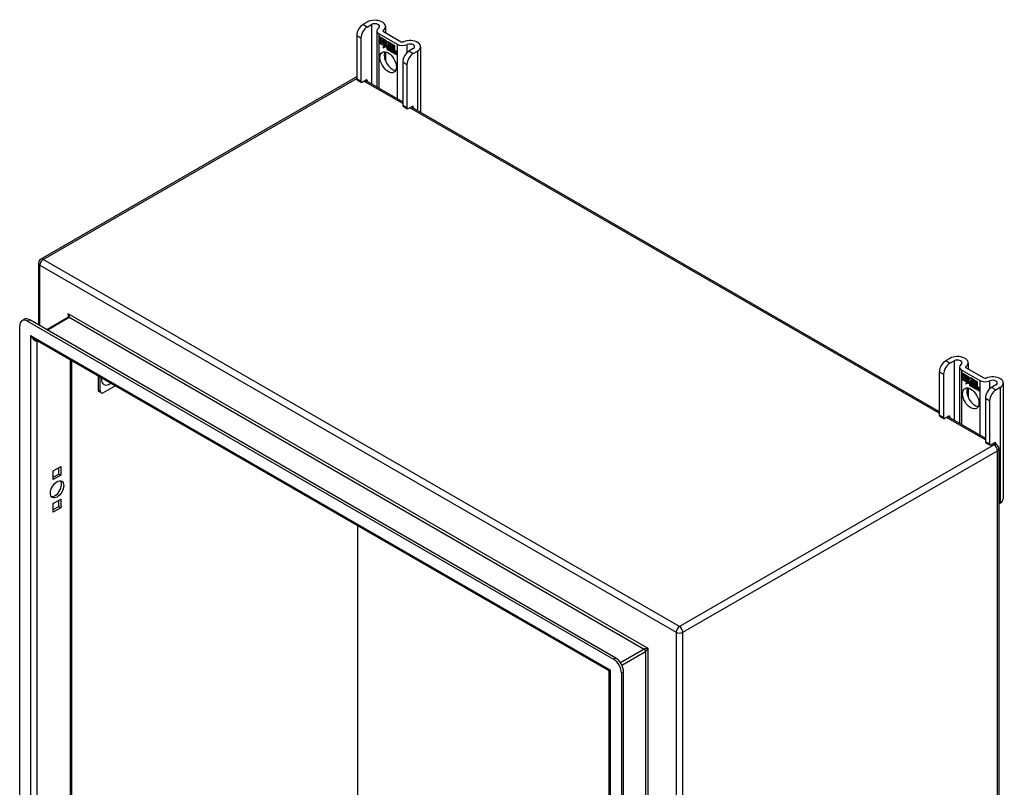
# Model space of a CAD drawing. Header units: inches. Extents: x 7 to 112, y 7 to 76.
# Tile 59 of 59: x 95 to 112, y 45 to 59. Entities that reach past the tile are written whole.
import ezdxf

# ---------------------------------------------------------------- set-up
doc = ezdxf.new("R2010")
doc.units = ezdxf.units.IN
doc.header["$MEASUREMENT"] = 0
doc.layers.add('Visible Edges(ANSI)', color=7, linetype='Continuous', lineweight=25)
doc.layers.add('Visible Tangent Edges(ANSI)', color=7, linetype='Continuous', lineweight=25)

msp = doc.modelspace()

# ---------------------------------------------------------------- linework, layer by layer
at = {"layer": 'Visible Edges(ANSI)'}
for p, q in [((101.08, 58.594), (101.005, 58.55)), ((101.079, 58.507), (101.154, 58.551)), ((101.251, 58.441), (101.251, 57.45)), ((101.365, 58.429), (101.678, 58.248)), ((101.4, 58.517), (101.4, 58.409)), ((100.894, 58.359), (100.894, 57.593)), ((100.969, 58.316), (100.969, 57.55)), ((101.291, 58.386), (101.604, 58.205)), ((101.295, 58.332), (101.296, 58.333)), ((101.295, 58.333), (101.413, 58.265)), ((101.295, 58.3), (101.295, 58.333)), ((101.295, 58.332), (101.295, 58.301)), ((101.413, 58.264), (101.295, 58.332)), ((101.295, 58.301), (101.381, 58.251)), ((101.295, 58.3), (101.295, 58.301)), ((101.382, 58.25), (101.295, 58.3)), ((101.295, 58.263), (101.295, 58.296)), ((101.295, 58.296), (101.382, 58.246)), ((101.295, 58.295), (101.295, 58.264)), ((101.295, 58.295), (101.296, 58.295)), ((101.381, 58.245), (101.295, 58.295)), ((101.295, 58.264), (101.381, 58.214)), ((101.295, 58.263), (101.295, 58.264)), ((101.382, 58.213), (101.295, 58.263)), ((101.295, 58.259), (101.382, 58.208)), ((101.295, 58.226), (101.295, 58.259)), ((101.295, 58.258), (101.296, 58.258)), ((101.381, 58.208), (101.295, 58.258)), ((101.295, 58.258), (101.295, 58.226)), ((101.295, 58.226), (101.381, 58.177)), ((101.295, 58.226), (101.295, 58.226)), ((101.38, 58.176), (101.295, 58.226)), ((101.381, 58.251), (101.381, 58.279)), ((101.381, 58.279), (101.385, 58.277)), ((101.381, 58.251), (101.382, 58.251)), ((101.381, 58.245), (101.382, 58.246)), ((101.381, 58.214), (101.381, 58.245)), ((101.382, 58.278), (101.382, 58.25)), ((101.382, 58.278), (101.383, 58.278)), ((101.384, 58.277), (101.382, 58.278)), ((101.382, 58.246), (101.382, 58.213)), ((101.384, 58.277), (101.385, 58.277)), ((101.415, 58.209), (101.384, 58.277)), ((101.385, 58.277), (101.415, 58.208)), ((101.413, 58.264), (101.413, 58.265)), ((101.413, 58.265), (101.429, 58.229)), ((101.429, 58.228), (101.413, 58.264)), ((101.429, 58.229), (101.441, 58.249)), ((101.441, 58.248), (101.429, 58.228)), ((101.429, 58.229), (101.43, 58.23)), ((101.43, 58.23), (101.43, 58.23)), ((101.44, 58.198), (101.471, 58.227)), ((101.441, 58.249), (101.5, 58.215)), ((101.441, 58.248), (101.442, 58.248)), ((101.499, 58.214), (101.441, 58.248)), ((101.442, 58.248), (101.441, 58.248)), ((101.471, 58.227), (101.441, 58.197)), ((101.442, 58.199), (101.471, 58.227)), ((101.471, 58.227), (101.474, 58.226)), ((101.471, 58.227), (101.472, 58.227)), ((101.473, 58.225), (101.471, 58.227)), ((101.473, 58.225), (101.474, 58.226)), ((101.473, 58.147), (101.473, 58.225)), ((101.474, 58.226), (101.474, 58.148)), ((101.359, 58.14), (101.38, 58.176)), ((101.397, 58.165), (101.359, 58.14)), ((101.361, 58.143), (101.36, 58.141)), ((101.381, 58.177), (101.361, 58.143)), ((101.361, 58.143), (101.398, 58.166)), ((101.361, 58.143), (101.362, 58.144)), ((101.362, 58.144), (101.398, 58.166)), ((101.38, 58.176), (101.381, 58.177)), ((101.381, 58.214), (101.382, 58.214)), ((101.381, 58.208), (101.382, 58.208)), ((101.381, 58.18), (101.381, 58.208)), ((101.381, 58.18), (101.382, 58.18)), ((101.383, 58.179), (101.381, 58.18)), ((101.382, 58.208), (101.382, 58.18)), ((101.382, 58.18), (101.383, 58.18)), ((101.383, 58.18), (101.396, 58.201)), ((101.395, 58.199), (101.383, 58.179)), ((101.383, 58.18), (101.384, 58.181)), ((101.384, 58.18), (101.383, 58.18)), ((101.395, 58.199), (101.396, 58.2)), ((101.396, 58.2), (101.395, 58.2)), ((101.397, 58.189), (101.395, 58.199)), ((101.396, 58.201), (101.397, 58.19)), ((101.397, 58.19), (101.415, 58.209)), ((101.415, 58.208), (101.397, 58.189)), ((101.397, 58.19), (101.399, 58.191)), ((101.397, 58.165), (101.398, 58.166)), ((101.399, 58.15), (101.397, 58.165)), ((101.398, 58.19), (101.398, 58.19)), ((101.398, 58.166), (101.399, 58.151)), ((101.415, 58.208), (101.399, 58.191)), ((101.399, 58.151), (101.427, 58.18)), ((101.427, 58.179), (101.399, 58.15)), ((101.399, 58.151), (101.401, 58.152)), ((101.4, 58.152), (101.4, 58.151)), ((101.4, 58.071), (101.4, 57.913)), ((101.401, 58.152), (101.427, 58.179)), ((101.415, 58.209), (101.415, 58.209)), ((101.427, 58.18), (101.433, 58.164)), ((101.427, 58.179), (101.427, 58.179)), ((101.433, 58.163), (101.427, 58.179)), ((101.433, 58.163), (101.434, 58.164)), ((101.434, 58.165), (101.434, 58.164)), ((101.435, 58.159), (101.436, 58.16)), ((101.436, 58.135), (101.468, 58.117)), ((101.436, 58.135), (101.437, 58.135)), ((101.468, 58.116), (101.436, 58.135)), ((101.437, 58.143), (101.459, 58.131)), ((101.437, 58.143), (101.437, 58.143)), ((101.459, 58.13), (101.437, 58.143)), ((101.44, 58.198), (101.442, 58.199)), ((101.458, 58.158), (101.44, 58.198)), ((101.441, 58.197), (101.459, 58.156)), ((101.442, 58.198), (101.442, 58.199)), ((101.442, 58.151), (101.443, 58.151)), ((101.457, 58.154), (101.458, 58.154)), ((101.458, 58.158), (101.459, 58.158)), ((101.459, 58.131), (101.46, 58.131)), ((101.46, 58.131), (101.46, 58.131)), ((101.462, 58.106), (101.463, 58.107)), ((101.462, 58.099), (101.462, 58.106)), ((101.462, 58.099), (101.463, 58.099)), ((101.463, 58.107), (101.463, 58.098)), ((101.467, 58.092), (101.489, 58.108)), ((101.467, 58.092), (101.469, 58.093)), ((101.482, 58.084), (101.467, 58.092)), ((101.468, 58.117), (101.469, 58.117)), ((101.469, 58.117), (101.469, 58.117)), ((101.49, 58.108), (101.469, 58.092)), ((101.49, 58.108), (101.469, 58.093)), ((101.469, 58.093), (101.469, 58.093)), ((101.469, 58.092), (101.481, 58.085)), ((101.473, 58.147), (101.474, 58.148)), ((101.493, 58.136), (101.473, 58.147)), ((101.474, 58.148), (101.494, 58.136)), ((101.489, 58.108), (101.477, 58.143)), ((101.477, 58.143), (101.491, 58.134)), ((101.478, 58.141), (101.478, 58.142)), ((101.478, 58.141), (101.49, 58.108)), ((101.491, 58.134), (101.478, 58.141)), ((101.481, 58.085), (101.493, 58.098)), ((101.481, 58.085), (101.483, 58.086)), ((101.494, 58.097), (101.482, 58.084)), ((101.482, 58.085), (101.483, 58.085)), ((101.483, 58.086), (101.494, 58.098)), ((101.489, 58.108), (101.49, 58.108)), ((101.491, 58.134), (101.491, 58.134)), ((101.498, 58.111), (101.491, 58.134)), ((101.491, 58.134), (101.498, 58.112)), ((101.493, 58.136), (101.494, 58.136)), ((101.5, 58.114), (101.493, 58.136)), ((101.493, 58.098), (101.496, 58.096)), ((101.494, 58.136), (101.499, 58.117)), ((101.494, 58.097), (101.494, 58.097)), ((101.496, 58.096), (101.494, 58.097)), ((101.496, 58.096), (101.503, 58.073)), ((101.496, 58.096), (101.496, 58.096)), ((101.502, 58.072), (101.496, 58.096)), ((101.498, 58.112), (101.5, 58.11)), ((101.498, 58.111), (101.498, 58.111)), ((101.5, 58.11), (101.498, 58.111)), ((101.499, 58.214), (101.5, 58.215)), ((101.499, 58.117), (101.499, 58.214)), ((101.499, 58.117), (101.5, 58.118)), ((101.5, 58.215), (101.5, 58.114)), ((101.512, 58.122), (101.5, 58.11)), ((101.5, 58.11), (101.512, 58.122)), ((101.5, 58.11), (101.501, 58.111)), ((101.512, 58.122), (101.501, 58.111)), ((101.501, 58.111), (101.501, 58.111)), ((101.502, 58.072), (101.503, 58.072)), ((101.517, 58.064), (101.502, 58.072)), ((101.503, 58.073), (101.516, 58.065)), ((101.504, 58.212), (101.504, 58.121)), ((101.504, 58.212), (101.505, 58.212)), ((101.529, 58.197), (101.504, 58.212)), ((101.504, 58.119), (101.504, 58.212)), ((101.504, 58.212), (101.53, 58.197)), ((101.504, 58.121), (101.51, 58.127)), ((101.51, 58.126), (101.504, 58.119)), ((101.504, 58.121), (101.506, 58.122)), ((101.504, 58.1), (101.525, 58.114)), ((101.504, 58.1), (101.506, 58.101)), ((101.516, 58.065), (101.504, 58.1)), ((101.505, 58.122), (101.505, 58.121)), ((101.526, 58.114), (101.505, 58.099)), ((101.505, 58.099), (101.517, 58.064)), ((101.506, 58.122), (101.51, 58.127)), ((101.506, 58.101), (101.526, 58.114)), ((101.506, 58.1), (101.506, 58.101)), ((101.51, 58.127), (101.529, 58.116)), ((101.51, 58.126), (101.511, 58.126)), ((101.53, 58.115), (101.51, 58.126)), ((101.512, 58.122), (101.513, 58.122)), ((101.525, 58.114), (101.512, 58.122)), ((101.512, 58.122), (101.526, 58.114)), ((101.516, 58.065), (101.516, 58.065)), ((101.523, 58.06), (101.531, 58.111)), ((101.532, 58.11), (101.523, 58.061)), ((101.523, 58.061), (101.534, 58.054)), ((101.523, 58.06), (101.523, 58.061)), ((101.534, 58.054), (101.523, 58.06)), ((101.525, 58.114), (101.526, 58.114)), ((101.529, 58.197), (101.53, 58.197)), ((101.529, 58.116), (101.529, 58.197)), ((101.529, 58.116), (101.53, 58.116)), ((101.53, 58.197), (101.53, 58.115)), ((101.531, 58.111), (101.541, 58.105)), ((101.532, 58.11), (101.532, 58.111)), ((101.541, 58.105), (101.532, 58.11)), ((101.534, 58.194), (101.535, 58.195)), ((101.534, 58.113), (101.534, 58.195)), ((101.534, 58.195), (101.56, 58.18)), ((101.534, 58.194), (101.534, 58.113)), ((101.559, 58.18), (101.534, 58.194)), ((101.534, 58.113), (101.545, 58.107)), ((101.534, 58.113), (101.534, 58.113)), ((101.545, 58.106), (101.534, 58.113)), ((101.534, 58.054), (101.537, 58.075)), ((101.538, 58.075), (101.534, 58.054)), ((101.534, 58.054), (101.535, 58.055)), ((101.54, 58.096), (101.541, 58.105)), ((101.54, 58.096), (101.541, 58.096)), ((101.543, 58.094), (101.54, 58.096)), ((101.541, 58.105), (101.541, 58.105)), ((101.541, 58.105), (101.541, 58.096)), ((101.541, 58.096), (101.543, 58.094)), ((101.543, 58.094), (101.545, 58.095)), ((101.544, 58.1), (101.545, 58.106)), ((101.544, 58.101), (101.546, 58.101)), ((101.544, 58.095), (101.544, 58.095)), ((101.545, 58.107), (101.545, 58.102)), ((101.545, 58.106), (101.545, 58.107)), ((101.546, 58.102), (101.545, 58.101)), ((101.545, 58.09), (101.547, 58.091)), ((101.546, 58.096), (101.548, 58.097)), ((101.559, 58.075), (101.553, 58.043)), ((101.553, 58.043), (101.558, 58.075)), ((101.559, 58.18), (101.56, 58.18)), ((101.559, 58.1), (101.559, 58.18)), ((101.559, 58.1), (101.56, 58.1)), ((101.56, 58.18), (101.56, 58.099)), ((101.564, 58.037), (101.567, 58.058)), ((101.568, 58.057), (101.564, 58.036)), ((101.567, 58.058), (101.568, 58.058)), ((101.571, 58.076), (101.572, 58.077)), ((101.573, 58.072), (101.574, 58.073)), ((101.575, 58.079), (101.577, 58.08)), ((101.575, 58.073), (101.576, 58.073)), ((101.582, 58.026), (101.588, 58.058)), ((101.588, 58.058), (101.583, 58.026)), ((101.594, 58.02), (101.6, 58.051)), ((101.6, 58.051), (101.594, 58.019)), ((101.89, 58.126), (101.814, 58.083)), ((101.889, 58.04), (101.964, 58.083)), ((102.019, 58.16), (102.019, 57.007)), ((101.553, 58.043), (101.564, 58.037)), ((101.553, 58.043), (101.553, 58.043)), ((101.564, 58.036), (101.553, 58.043)), ((101.564, 58.037), (101.565, 58.038)), ((101.582, 58.026), (101.583, 58.026)), ((101.594, 58.019), (101.582, 58.026)), ((101.583, 58.026), (101.594, 58.02)), ((101.594, 58.02), (101.594, 58.02)), ((101.704, 57.892), (101.704, 57.126)), ((101.778, 57.849), (101.778, 57.083)), ((100.875, 57.619), (95.337, 54.421)), ((100.901, 57.579), (100.975, 57.536)), ((100.991, 57.538), (101.058, 57.577)), ((101.045, 57.569), (101.704, 57.189)), ((101.08, 57.564), (101.08, 57.549)), ((101.71, 57.111), (101.785, 57.069)), ((101.8, 57.07), (101.868, 57.109)), ((101.855, 57.102), (111.147, 51.737)), ((101.89, 57.096), (101.89, 57.082)), ((95.295, 54.349), (95.295, 53.262)), ((95.82, 53.397), (95.44, 53.178)), ((94.964, 38.077), (94.964, 53.249)), ((95.005, 53.339), (95.042, 53.361)), ((95.103, 53.33), (105.415, 47.376)), ((105.452, 47.398), (95.141, 53.351)), ((105.323, 47.18), (95.23, 53.007)), ((111.333, 52.674), (111.258, 52.63)), ((95.876, 52.635), (95.876, 38.46)), ((111.332, 52.588), (111.407, 52.631)), ((111.504, 52.522), (111.504, 51.53)), ((111.619, 52.509), (111.931, 52.328)), ((111.653, 52.597), (111.653, 52.489)), ((96.343, 52.365), (96.343, 52.125)), ((96.382, 52.103), (96.382, 52.342)), ((111.147, 52.439), (111.147, 51.673)), ((111.222, 52.397), (111.222, 51.631)), ((111.544, 52.466), (111.857, 52.286)), ((111.548, 52.414), (111.666, 52.345)), ((111.548, 52.381), (111.548, 52.414)), ((111.548, 52.413), (111.548, 52.381)), ((111.548, 52.413), (111.549, 52.413)), ((111.666, 52.345), (111.548, 52.413)), ((111.548, 52.381), (111.635, 52.331)), ((111.548, 52.381), (111.548, 52.381)), ((111.635, 52.33), (111.548, 52.381)), ((111.548, 52.376), (111.548, 52.344)), ((111.548, 52.376), (111.549, 52.376)), ((111.635, 52.326), (111.548, 52.376)), ((111.548, 52.344), (111.548, 52.376)), ((111.548, 52.376), (111.635, 52.326)), ((111.548, 52.344), (111.635, 52.294)), ((111.548, 52.344), (111.548, 52.344)), ((111.635, 52.293), (111.548, 52.344)), ((111.548, 52.338), (111.549, 52.339)), ((111.548, 52.339), (111.635, 52.289)), ((111.548, 52.306), (111.548, 52.339)), ((111.635, 52.288), (111.548, 52.338)), ((111.548, 52.338), (111.548, 52.307)), ((111.635, 52.331), (111.635, 52.359)), ((111.635, 52.359), (111.638, 52.358)), ((111.635, 52.359), (111.635, 52.33)), ((111.635, 52.359), (111.636, 52.359)), ((111.637, 52.357), (111.635, 52.359)), ((111.635, 52.331), (111.635, 52.332)), ((111.637, 52.357), (111.638, 52.357)), ((111.668, 52.289), (111.637, 52.357)), ((111.638, 52.358), (111.668, 52.289)), ((111.666, 52.345), (111.666, 52.345)), ((111.682, 52.308), (111.666, 52.345)), ((111.666, 52.345), (111.682, 52.31)), ((111.682, 52.31), (111.694, 52.329)), ((111.694, 52.328), (111.682, 52.308)), ((111.694, 52.328), (111.695, 52.329)), ((111.694, 52.329), (111.753, 52.295)), ((111.695, 52.329), (111.694, 52.328)), ((111.753, 52.295), (111.694, 52.328)), ((96.437, 52.071), (96.645, 52.19)), ((111.548, 52.307), (111.634, 52.257)), ((111.548, 52.306), (111.548, 52.307)), ((111.634, 52.257), (111.548, 52.306)), ((111.612, 52.221), (111.634, 52.257)), ((111.65, 52.246), (111.612, 52.221)), ((111.614, 52.223), (111.613, 52.222)), ((111.634, 52.257), (111.614, 52.223)), ((111.614, 52.223), (111.651, 52.247)), ((111.614, 52.223), (111.615, 52.224)), ((111.615, 52.224), (111.651, 52.247)), ((111.634, 52.257), (111.634, 52.257)), ((111.635, 52.326), (111.635, 52.326)), ((111.635, 52.294), (111.635, 52.326)), ((111.635, 52.326), (111.635, 52.293)), ((111.635, 52.294), (111.635, 52.295)), ((111.635, 52.288), (111.635, 52.289)), ((111.635, 52.289), (111.635, 52.261)), ((111.635, 52.26), (111.635, 52.288)), ((111.635, 52.26), (111.635, 52.261)), ((111.635, 52.261), (111.636, 52.26)), ((111.636, 52.259), (111.635, 52.26)), ((111.636, 52.26), (111.649, 52.282)), ((111.648, 52.28), (111.636, 52.259)), ((111.637, 52.261), (111.636, 52.261)), ((111.636, 52.26), (111.637, 52.261)), ((111.648, 52.28), (111.649, 52.28)), ((111.65, 52.269), (111.648, 52.28)), ((111.649, 52.282), (111.65, 52.27)), ((111.649, 52.28), (111.649, 52.28)), ((111.668, 52.289), (111.65, 52.269)), ((111.65, 52.27), (111.668, 52.289)), ((111.65, 52.27), (111.652, 52.271)), ((111.65, 52.246), (111.651, 52.246)), ((111.652, 52.23), (111.65, 52.246)), ((111.651, 52.27), (111.651, 52.271)), ((111.651, 52.247), (111.652, 52.232)), ((111.668, 52.289), (111.652, 52.271)), ((111.652, 52.232), (111.68, 52.26)), ((111.68, 52.259), (111.652, 52.23)), ((111.652, 52.232), (111.654, 52.232)), ((111.653, 52.232), (111.653, 52.232)), ((111.654, 52.232), (111.68, 52.26)), ((111.668, 52.289), (111.668, 52.289)), ((111.68, 52.26), (111.686, 52.245)), ((111.68, 52.259), (111.68, 52.259)), ((111.686, 52.244), (111.68, 52.259)), ((111.682, 52.31), (111.683, 52.31)), ((111.683, 52.31), (111.683, 52.31)), ((111.686, 52.244), (111.687, 52.245)), ((111.687, 52.245), (111.687, 52.245)), ((111.688, 52.239), (111.689, 52.24)), ((111.689, 52.216), (111.721, 52.197)), ((111.689, 52.215), (111.69, 52.215)), ((111.722, 52.196), (111.689, 52.215)), ((111.69, 52.223), (111.712, 52.211)), ((111.69, 52.223), (111.69, 52.223)), ((111.712, 52.21), (111.69, 52.223)), ((111.694, 52.278), (111.724, 52.308)), ((111.724, 52.307), (111.694, 52.278)), ((111.694, 52.278), (111.695, 52.279)), ((111.711, 52.238), (111.694, 52.278)), ((111.694, 52.278), (111.712, 52.237)), ((111.695, 52.279), (111.724, 52.308)), ((111.695, 52.279), (111.695, 52.279)), ((111.695, 52.231), (111.696, 52.232)), ((111.71, 52.235), (111.711, 52.235)), ((111.711, 52.238), (111.712, 52.239)), ((111.712, 52.211), (111.713, 52.212)), ((111.713, 52.212), (111.713, 52.212)), ((111.715, 52.187), (111.716, 52.187)), ((111.715, 52.179), (111.715, 52.187)), ((111.715, 52.179), (111.716, 52.179)), ((111.716, 52.187), (111.716, 52.178)), ((111.72, 52.173), (111.742, 52.189)), ((111.72, 52.173), (111.722, 52.174)), ((111.735, 52.164), (111.72, 52.173)), ((111.721, 52.197), (111.722, 52.198)), ((111.722, 52.198), (111.722, 52.198)), ((111.743, 52.189), (111.722, 52.174)), ((111.743, 52.188), (111.722, 52.173)), ((111.722, 52.174), (111.722, 52.173)), ((111.722, 52.173), (111.734, 52.165)), ((111.724, 52.308), (111.727, 52.306)), ((111.724, 52.307), (111.725, 52.307)), ((111.727, 52.306), (111.724, 52.307)), ((111.727, 52.306), (111.727, 52.228)), ((111.727, 52.306), (111.727, 52.306)), ((111.727, 52.228), (111.727, 52.306)), ((111.727, 52.228), (111.747, 52.217)), ((111.727, 52.228), (111.727, 52.228)), ((111.746, 52.216), (111.727, 52.228)), ((111.742, 52.189), (111.73, 52.223)), ((111.73, 52.223), (111.744, 52.215)), ((111.731, 52.222), (111.743, 52.188)), ((111.731, 52.222), (111.731, 52.222)), ((111.744, 52.214), (111.731, 52.222)), ((111.734, 52.165), (111.746, 52.178)), ((111.734, 52.165), (111.736, 52.166)), ((111.747, 52.177), (111.735, 52.164)), ((111.735, 52.166), (111.736, 52.166)), ((111.736, 52.166), (111.747, 52.178)), ((111.742, 52.189), (111.743, 52.189)), ((111.744, 52.215), (111.751, 52.192)), ((111.744, 52.214), (111.744, 52.214)), ((111.751, 52.192), (111.744, 52.214)), ((111.746, 52.216), (111.747, 52.217)), ((111.753, 52.194), (111.746, 52.216)), ((111.746, 52.178), (111.749, 52.177)), ((111.747, 52.217), (111.753, 52.198)), ((111.747, 52.177), (111.747, 52.178)), ((111.749, 52.176), (111.747, 52.177)), ((111.749, 52.177), (111.756, 52.153)), ((111.749, 52.176), (111.749, 52.176)), ((111.755, 52.153), (111.749, 52.176)), ((111.751, 52.192), (111.751, 52.192)), ((111.753, 52.19), (111.751, 52.192)), ((111.751, 52.192), (111.753, 52.191)), ((111.753, 52.295), (111.753, 52.295)), ((111.753, 52.198), (111.753, 52.295)), ((111.753, 52.295), (111.753, 52.194)), ((111.753, 52.191), (111.765, 52.203)), ((111.765, 52.202), (111.753, 52.19)), ((111.753, 52.198), (111.753, 52.198)), ((111.753, 52.191), (111.754, 52.192)), ((111.765, 52.203), (111.754, 52.192)), ((111.754, 52.191), (111.754, 52.191)), ((111.756, 52.153), (111.769, 52.145)), ((111.757, 52.2), (111.757, 52.293)), ((111.757, 52.293), (111.783, 52.278)), ((111.757, 52.292), (111.757, 52.201)), ((111.757, 52.292), (111.758, 52.292)), ((111.782, 52.277), (111.757, 52.292)), ((111.757, 52.201), (111.763, 52.207)), ((111.763, 52.207), (111.757, 52.2)), ((111.757, 52.201), (111.759, 52.202)), ((111.757, 52.18), (111.778, 52.195)), ((111.757, 52.18), (111.759, 52.181)), ((111.769, 52.145), (111.757, 52.18)), ((111.758, 52.202), (111.758, 52.201)), ((111.779, 52.194), (111.758, 52.18)), ((111.758, 52.18), (111.77, 52.144)), ((111.759, 52.202), (111.764, 52.207)), ((111.759, 52.181), (111.779, 52.195)), ((111.759, 52.18), (111.759, 52.181)), ((111.763, 52.207), (111.782, 52.196)), ((111.763, 52.207), (111.764, 52.207)), ((111.783, 52.195), (111.763, 52.207)), ((111.765, 52.203), (111.779, 52.194)), ((111.765, 52.202), (111.766, 52.202)), ((111.778, 52.195), (111.765, 52.202)), ((111.776, 52.141), (111.784, 52.192)), ((111.785, 52.191), (111.776, 52.141)), ((111.778, 52.195), (111.779, 52.195)), ((111.782, 52.277), (111.783, 52.278)), ((111.782, 52.196), (111.782, 52.277)), ((111.782, 52.196), (111.783, 52.196)), ((111.783, 52.278), (111.783, 52.195)), ((111.784, 52.192), (111.794, 52.186)), ((111.785, 52.191), (111.785, 52.191)), ((111.794, 52.185), (111.785, 52.191)), ((111.787, 52.193), (111.787, 52.276)), ((111.787, 52.276), (111.813, 52.26)), ((111.787, 52.275), (111.787, 52.193)), ((111.787, 52.275), (111.788, 52.275)), ((111.812, 52.26), (111.787, 52.275)), ((111.787, 52.193), (111.798, 52.187)), ((111.787, 52.193), (111.787, 52.193)), ((111.798, 52.187), (111.787, 52.193)), ((111.787, 52.135), (111.791, 52.155)), ((111.791, 52.155), (111.788, 52.134)), ((111.793, 52.176), (111.794, 52.185)), ((111.793, 52.176), (111.794, 52.176)), ((111.797, 52.174), (111.793, 52.176)), ((111.794, 52.185), (111.794, 52.186)), ((111.794, 52.186), (111.794, 52.176)), ((111.794, 52.176), (111.796, 52.175)), ((111.796, 52.175), (111.798, 52.176)), ((111.797, 52.181), (111.798, 52.187)), ((111.797, 52.175), (111.797, 52.175)), ((111.798, 52.187), (111.798, 52.182)), ((111.798, 52.187), (111.798, 52.187)), ((111.798, 52.181), (111.799, 52.182)), ((111.798, 52.17), (111.8, 52.171)), ((111.799, 52.182), (111.799, 52.182)), ((111.799, 52.177), (111.801, 52.178)), ((111.806, 52.123), (111.811, 52.156)), ((111.812, 52.155), (111.806, 52.124)), ((111.812, 52.26), (111.813, 52.26)), ((111.812, 52.18), (111.812, 52.26)), ((111.812, 52.18), (111.813, 52.181)), ((111.813, 52.26), (111.813, 52.179)), ((111.824, 52.156), (111.825, 52.157)), ((111.826, 52.152), (111.827, 52.153)), ((111.828, 52.16), (111.83, 52.161)), ((111.828, 52.153), (111.829, 52.154)), ((112.143, 52.206), (112.067, 52.163)), ((112.142, 52.12), (112.217, 52.164)), ((112.272, 52.24), (112.272, 50.199)), ((96.398, 52.067), (96.359, 52.089)), ((111.653, 52.151), (111.653, 51.993)), ((111.755, 52.153), (111.756, 52.153)), ((111.77, 52.144), (111.755, 52.153)), ((111.769, 52.145), (111.769, 52.146)), ((111.776, 52.141), (111.787, 52.135)), ((111.776, 52.141), (111.777, 52.141)), ((111.788, 52.134), (111.776, 52.141)), ((111.787, 52.135), (111.788, 52.135)), ((111.806, 52.124), (111.817, 52.118)), ((111.806, 52.123), (111.806, 52.124)), ((111.817, 52.117), (111.806, 52.123)), ((111.817, 52.118), (111.82, 52.138)), ((111.821, 52.138), (111.817, 52.117)), ((111.817, 52.118), (111.818, 52.118)), ((111.82, 52.138), (111.821, 52.138)), ((111.841, 52.138), (111.836, 52.107)), ((111.836, 52.106), (111.841, 52.138)), ((111.836, 52.107), (111.847, 52.1)), ((111.836, 52.106), (111.836, 52.107)), ((111.847, 52.1), (111.836, 52.106)), ((111.847, 52.1), (111.853, 52.132)), ((111.853, 52.131), (111.847, 52.1)), ((111.847, 52.1), (111.847, 52.101)), ((111.957, 51.972), (111.957, 51.206)), ((112.031, 51.929), (112.031, 51.163)), ((111.154, 51.659), (111.228, 51.616)), ((111.244, 51.618), (111.311, 51.657)), ((111.298, 51.65), (111.957, 51.269)), ((111.333, 51.644), (111.333, 51.629)), ((111.963, 51.192), (112.038, 51.149)), ((112.053, 51.151), (112.121, 51.19)), ((112.108, 51.182), (112.154, 51.155)), ((112.143, 51.177), (112.143, 51.162)), ((112.196, 51.083), (112.196, 34.89)), ((95.555, 50.692), (95.687, 50.768)), ((95.687, 50.768), (95.687, 50.615)), ((95.555, 50.539), (95.555, 50.692)), ((95.555, 50.582), (95.65, 50.637)), ((95.687, 50.615), (95.555, 50.539)), ((95.65, 50.637), (95.65, 50.746)), ((95.65, 50.637), (95.687, 50.615)), ((95.555, 50.12), (95.687, 50.196)), ((95.555, 49.967), (95.555, 50.12)), ((95.65, 50.065), (95.65, 50.175)), ((95.687, 50.196), (95.687, 50.044)), ((112.196, 50.11), (112.217, 50.122)), ((95.555, 50.011), (95.65, 50.065)), ((95.687, 50.044), (95.555, 49.967)), ((95.65, 50.065), (95.687, 50.044)), ((100.917, 41.799), (100.917, 49.724)), ((105.338, 32.234), (105.338, 47.154)), ((105.554, 47.135), (105.554, 31.963)), ((105.591, 31.984), (105.591, 47.157))]:
    msp.add_line(p, q, dxfattribs=at)
at = {"layer": 'Visible Edges(ANSI)', "flags": 128}
msp.add_lwpolyline([(95.823, 53.411), (95.822, 53.405), (95.821, 53.401), (95.82, 53.398), (95.82, 53.397)], dxfattribs=at)
at = {"layer": 'Visible Edges(ANSI)'}
for centre, radius, start, end in [((100.917, 57.546), 0.084, 105.8776, 120), ((95.379, 54.349), 0.084, 120, 180), ((112.112, 51.083), 0.084, 0, 60), ((105.307, 47.154), 0.031, 0, 60)]:
    msp.add_arc(centre, radius, start, end, dxfattribs=at)
for centre, major_axis, start_param, end_param in [((101.213, 58.517), (0.188, 0), 5.640144, 8.63938), ((101.213, 58.517), (0.0825, 0), 5.640144, 8.63938), ((101.005, 58.423), (-0.078, -0.135), 3.926991, 5.497787), ((101.079, 58.38), (0.078, 0.135), 0.785398, 2.356194), ((101.387, 58.441), (-0.136, 0), 5.640144, 7.068583), ((101.387, 58.441), (-0.031, 0), 5.640144, 7.068583), ((101.7, 58.261), (0.031, 0), 3.926991, 5.35543), ((101.831, 58.16), (0.188, 0), 5.497787, 8.497023), ((101.522, 57.93), (-0.102, 0.176), 0.374433, 2.76716), ((101.441, 58.128), (-0.0123, 0.0214), 0.72544, 2.208898), ((101.459, 58.116), (-0.0249, 0.0431), 6.268672, 7.008625), ((101.459, 58.116), (-0.0245, 0.0424), 6.268672, 7.008625), ((101.441, 58.128), (0.012, -0.0207), 3.867033, 5.35049), ((101.46, 58.117), (-0.0249, 0.0431), 0.028947, 0.295885), ((101.453, 58.127), (-0.021, 0.0364), 5.317289, 6.229324), ((101.453, 58.127), (-0.0206, 0.0357), 5.272274, 6.251395), ((101.454, 58.128), (-0.0206, 0.0357), 6.047724, 6.251395), ((101.444, 58.127), (-0.0064, 0.011), 0.453624, 1.914249), ((101.453, 58.127), (-0.0187, 0.0323), 5.330385, 6.268672), ((101.453, 58.127), (-0.0183, 0.0317), 5.329545, 6.268672), ((101.444, 58.127), (0.006, -0.0104), 3.639467, 5.055842), ((101.454, 58.128), (-0.0183, 0.0317), 6.051884, 6.268672), ((101.46, 58.117), (-0.0245, 0.0424), 6.268672, 6.283185), ((101.452, 58.132), (-0.0109, 0.0188), 5.836026, 6.985262), ((101.452, 58.132), (-0.0105, 0.0182), 5.836026, 6.946368), ((101.447, 58.166), (0.0376, -0.0651), 5.35049, 5.792995), ((101.447, 58.166), (-0.0379, 0.0657), 2.208898, 2.658734), ((101.454, 58.133), (-0.0109, 0.0188), 0.065067, 0.331662), ((101.452, 58.142), (-0.0196, 0.0339), 1.914249, 2.72139), ((101.452, 58.142), (0.0192, -0.0332), 5.055842, 5.891549), ((101.454, 58.133), (-0.0105, 0.0182), 6.079217, 6.283185), ((101.45, 58.139), (0.0072, -0.0125), 1.678399, 2.694434), ((101.45, 58.139), (-0.0068, 0.0119), 4.819991, 5.836026), ((101.456, 58.14), (0.0095, -0.0165), 1.201563, 2.270327), ((101.456, 58.14), (-0.0091, 0.0158), 4.343155, 5.413588), ((101.451, 58.14), (0.006, -0.0103), 0.287189, 1.678399), ((101.451, 58.14), (0.0063, -0.011), 0.251695, 1.678399), ((101.446, 58.141), (0.0173, -0.0299), 0.38335, 1.201563), ((101.446, 58.141), (0.0176, -0.0305), 0.369234, 1.201563), ((101.578, 58.043), (-0.0294, 0.051), 0.219898, 0.610865), ((101.578, 58.043), (-0.0291, 0.0503), 0.219898, 0.610865), ((101.561, 58.071), (-0.015, 0.026), 5.48867, 6.499805), ((101.561, 58.071), (-0.0146, 0.0253), 5.48867, 6.513784), ((101.553, 58.076), (-0.0083, 0.0143), 5.603031, 6.503084), ((101.58, 58.044), (-0.0294, 0.051), 0.219898, 0.291612), ((101.559, 58.075), (-0.015, 0.026), 5.47676, 6.310847), ((101.553, 58.076), (-0.0079, 0.0136), 5.603031, 6.503084), ((101.559, 58.075), (-0.0154, 0.0266), 5.501665, 6.243634), ((101.562, 58.072), (-0.015, 0.026), 0.047158, 0.216619), ((101.555, 58.077), (-0.0083, 0.0143), 0.085815, 0.219898), ((101.561, 58.075), (-0.015, 0.026), 6.059998, 6.283185), ((101.555, 58.077), (-0.0079, 0.0136), 6.100483, 6.283185), ((101.562, 58.072), (-0.0146, 0.0253), 6.06115, 6.283185), ((101.553, 58.083), (0.00412, -0.00714), 1.196548, 2.461438), ((101.553, 58.083), (-0.00375, 0.0065), 4.33814, 5.603031), ((101.547, 58.083), (-0.0077, 0.0133), 3.752458, 4.33814), ((101.547, 58.083), (0.0081, -0.014), 0.610865, 1.196548), ((101.561, 58.085), (-0.006, 0.0103), 4.223571, 5.48867), ((101.561, 58.085), (0.0063, -0.011), 1.081978, 2.347078), ((101.609, 58.026), (-0.0294, 0.051), 0.236534, 0.625184), ((101.609, 58.026), (-0.0291, 0.0503), 0.236639, 0.625276), ((101.545, 58.089), (-0.0176, 0.0305), 3.88819, 4.223571), ((101.59, 58.054), (-0.015, 0.0259), 5.492181, 6.733718), ((101.545, 58.089), (0.018, -0.0312), 0.848525, 1.081978), ((101.59, 58.054), (-0.0153, 0.0266), 5.492181, 6.613939), ((101.592, 58.054), (-0.0153, 0.0266), 0.046088, 0.313087), ((101.547, 58.089), (-0.0176, 0.0305), 3.959823, 3.971212), ((101.583, 58.059), (-0.0082, 0.0143), 5.604299, 6.503622), ((101.583, 58.059), (-0.0079, 0.0136), 5.604299, 6.503242), ((101.61, 58.027), (-0.0294, 0.051), 0.236534, 0.291612), ((101.584, 58.06), (-0.0082, 0.0143), 0.085815, 0.220437), ((101.584, 58.06), (-0.0079, 0.0136), 6.100483, 6.283185), ((101.592, 58.054), (-0.015, 0.0259), 6.060079, 6.283185), ((101.582, 58.066), (0.00412, -0.00714), 1.196401, 2.462706), ((101.582, 58.066), (-0.00375, 0.0065), 4.337994, 5.604299), ((101.577, 58.066), (-0.0077, 0.0133), 3.752322, 4.337994), ((101.577, 58.066), (0.0081, -0.014), 0.610732, 1.196401), ((101.59, 58.068), (0.0066, -0.0114), 1.107844, 2.350588), ((101.59, 58.068), (-0.0062, 0.0107), 4.249437, 5.492181), ((101.575, 58.071), (-0.0176, 0.0305), 3.735005, 4.249437), ((101.575, 58.071), (0.018, -0.0312), 0.593412, 1.107844), ((101.7, 58.261), (-0.136, 0), 0.785398, 2.213838), ((101.814, 57.955), (-0.078, -0.135), 3.926991, 5.497787), ((101.831, 58.16), (0.0825, 0), 5.497787, 8.497023), ((101.889, 57.912), (0.078, 0.135), 0.785398, 2.356194), ((100.916, 57.606), (-0.0155, -0.0268), 5.497787, 6.283185), ((100.991, 57.563), (-0.0155, -0.0268), 5.497787, 7.068583), ((101.058, 57.551), (0.0155, 0.0268), 5.497787, 7.068583), ((101.726, 57.138), (-0.0155, -0.0268), 5.497787, 6.283185), ((101.8, 57.095), (-0.0155, -0.0268), 5.497787, 7.068583), ((101.868, 57.084), (0.0155, 0.0268), 5.497787, 7.068583), ((95.141, 53.191), (-0.098, 0.17), 5.497787, 6.283185), ((95.103, 53.169), (-0.098, 0.17), 5.497787, 7.068583), ((111.466, 52.597), (0.188, 0), 5.640144, 8.63938), ((111.258, 52.503), (-0.078, -0.135), 3.926991, 5.497787), ((111.332, 52.46), (0.078, 0.135), 0.785398, 2.356194), ((111.466, 52.597), (0.0825, 0), 5.640144, 8.63938), ((111.64, 52.522), (-0.136, 0), 5.640144, 7.068583), ((111.64, 52.522), (-0.031, 0), 5.640144, 7.068583), ((111.953, 52.341), (0.031, 0), 3.926991, 5.35543), ((112.084, 52.24), (0.188, 0), 5.497787, 8.497023), ((111.694, 52.208), (-0.0123, 0.0214), 0.72544, 2.208898), ((111.712, 52.197), (-0.0249, 0.0431), 6.268672, 7.008625), ((111.712, 52.197), (-0.0245, 0.0424), 6.268672, 7.008625), ((111.694, 52.208), (0.012, -0.0207), 3.867033, 5.35049), ((111.713, 52.198), (-0.0249, 0.0431), 0.028947, 0.295885), ((111.706, 52.208), (-0.021, 0.0364), 5.317289, 6.229324), ((111.706, 52.208), (-0.0206, 0.0357), 5.272274, 6.251395), ((111.707, 52.208), (-0.0206, 0.0357), 6.047724, 6.251395), ((111.697, 52.207), (-0.0064, 0.011), 0.453624, 1.914249), ((111.706, 52.208), (-0.0183, 0.0317), 5.329545, 6.268672), ((111.706, 52.208), (-0.0187, 0.0323), 5.330385, 6.268672), ((111.697, 52.207), (0.006, -0.0104), 3.639467, 5.055842), ((111.707, 52.208), (-0.0183, 0.0317), 6.051884, 6.268672), ((111.713, 52.198), (-0.0245, 0.0424), 6.268672, 6.283185), ((111.705, 52.213), (-0.0105, 0.0182), 5.836026, 6.946368), ((111.705, 52.213), (-0.0109, 0.0188), 5.836026, 6.985262), ((111.7, 52.247), (0.0376, -0.0651), 5.35049, 5.792995), ((111.7, 52.247), (-0.0379, 0.0657), 2.208898, 2.658734), ((111.707, 52.214), (-0.0109, 0.0188), 0.065067, 0.331662), ((111.705, 52.222), (-0.0196, 0.0339), 1.914249, 2.72139), ((111.705, 52.222), (0.0192, -0.0332), 5.055842, 5.891549), ((111.707, 52.214), (-0.0105, 0.0182), 6.079217, 6.283185), ((111.704, 52.219), (-0.0068, 0.0119), 4.819991, 5.836026), ((111.704, 52.219), (0.0072, -0.0125), 1.678399, 2.694434), ((111.709, 52.22), (-0.0091, 0.0158), 4.343155, 5.413588), ((111.709, 52.22), (0.0095, -0.0165), 1.201563, 2.270327), ((111.704, 52.22), (0.006, -0.0103), 0.287189, 1.678399), ((111.704, 52.22), (0.0063, -0.011), 0.251695, 1.678399), ((111.699, 52.221), (0.0173, -0.0299), 0.38335, 1.201563), ((111.699, 52.221), (0.0176, -0.0305), 0.369234, 1.201563), ((111.832, 52.123), (-0.0294, 0.051), 0.219898, 0.610865), ((111.832, 52.123), (-0.0291, 0.0503), 0.219898, 0.610865), ((111.814, 52.151), (-0.015, 0.026), 5.48867, 6.499805), ((111.806, 52.156), (-0.0083, 0.0143), 5.603031, 6.503084), ((111.833, 52.124), (-0.0294, 0.051), 0.219898, 0.291612), ((111.813, 52.155), (-0.015, 0.026), 5.47676, 6.310847), ((111.814, 52.151), (-0.0146, 0.0253), 5.48867, 6.513784), ((111.806, 52.156), (-0.0079, 0.0136), 5.603031, 6.503084), ((111.813, 52.155), (-0.0154, 0.0266), 5.501665, 6.243634), ((111.816, 52.152), (-0.015, 0.026), 0.047158, 0.216619), ((111.808, 52.157), (-0.0083, 0.0143), 0.085815, 0.219898), ((111.814, 52.156), (-0.015, 0.026), 6.059998, 6.283185), ((111.808, 52.157), (-0.0079, 0.0136), 6.100483, 6.283185), ((111.816, 52.152), (-0.0146, 0.0253), 6.06115, 6.283185), ((111.806, 52.164), (0.00412, -0.00714), 1.196548, 2.461438), ((111.806, 52.164), (-0.00375, 0.0065), 4.33814, 5.603031), ((111.8, 52.164), (-0.0077, 0.0133), 3.752458, 4.33814), ((111.8, 52.164), (0.0081, -0.014), 0.610865, 1.196548), ((111.814, 52.165), (0.0063, -0.011), 1.081978, 2.347078), ((111.814, 52.165), (-0.006, 0.0103), 4.223571, 5.48867), ((111.798, 52.169), (-0.0176, 0.0305), 3.88819, 4.223571), ((111.843, 52.134), (-0.015, 0.0259), 5.492181, 6.733718), ((111.798, 52.169), (0.018, -0.0312), 0.848525, 1.081978), ((111.843, 52.134), (-0.0153, 0.0266), 5.492181, 6.613939), ((111.845, 52.135), (-0.0153, 0.0266), 0.046088, 0.313087), ((111.8, 52.17), (-0.0176, 0.0305), 3.959823, 3.971212), ((111.836, 52.139), (-0.0082, 0.0143), 5.604299, 6.503622), ((111.863, 52.107), (-0.0294, 0.051), 0.236534, 0.291612), ((111.837, 52.14), (-0.0082, 0.0143), 0.085815, 0.220437), ((111.836, 52.139), (-0.0079, 0.0136), 5.604299, 6.503242), ((111.837, 52.14), (-0.0079, 0.0136), 6.100483, 6.283185), ((111.845, 52.135), (-0.015, 0.0259), 6.060079, 6.283185), ((111.835, 52.146), (0.00412, -0.00714), 1.196401, 2.462706), ((111.843, 52.148), (0.0066, -0.0114), 1.107844, 2.350588), ((111.843, 52.148), (-0.0062, 0.0107), 4.249437, 5.492181), ((111.953, 52.341), (-0.136, 0), 0.785398, 2.213838), ((112.067, 52.036), (-0.078, -0.135), 3.926991, 5.497787), ((112.084, 52.24), (0.0825, 0), 5.497787, 8.497023), ((96.398, 52.157), (-0.0394, -0.0682), 5.497787, 6.283185), ((96.437, 52.135), (-0.0394, -0.0682), 5.497787, 7.068583), ((111.775, 52.011), (-0.102, 0.176), 0.374433, 2.76716), ((111.862, 52.107), (-0.0294, 0.051), 0.236534, 0.625184), ((111.862, 52.107), (-0.0291, 0.0503), 0.236639, 0.625276), ((111.835, 52.146), (-0.00375, 0.0065), 4.337994, 5.604299), ((111.83, 52.147), (-0.0077, 0.0133), 3.752322, 4.337994), ((111.83, 52.147), (0.0081, -0.014), 0.610732, 1.196401), ((111.828, 52.151), (-0.0176, 0.0305), 3.735005, 4.249437), ((111.828, 52.151), (0.018, -0.0312), 0.593412, 1.107844), ((112.142, 51.993), (0.078, 0.135), 0.785398, 2.356194), ((111.169, 51.686), (-0.0155, -0.0268), 5.497787, 6.283185), ((111.311, 51.632), (0.0155, 0.0268), 5.497787, 7.068583), ((111.244, 51.643), (-0.0155, -0.0268), 5.497787, 7.068583), ((111.979, 51.219), (-0.0155, -0.0268), 5.497787, 6.283185), ((112.053, 51.176), (-0.0155, -0.0268), 5.497787, 7.068583), ((112.121, 51.164), (0.0155, 0.0268), 5.497787, 7.068583), ((95.584, 50.389), (-0.082, -0.143), 0.229131, 2.912462), ((112.084, 50.199), (0.187, 0), 5.497787, 6.283185), ((105.415, 47.216), (0.098, -0.17), 0.785398, 2.356194), ((105.452, 47.237), (-0.098, 0.17), 3.926991, 5.497787)]:
    msp.add_ellipse(centre, major_axis=major_axis, ratio=0.57735, start_param=start_param, end_param=end_param, dxfattribs=at)
for centre, major_axis in [((101.448, 57.887), (-0.102, 0.176)), ((111.701, 51.968), (-0.102, 0.176)), ((95.621, 50.368), (-0.083, -0.143))]:
    msp.add_ellipse(centre, major_axis=major_axis, ratio=0.57735, dxfattribs=at)
at = {"layer": 'Visible Tangent Edges(ANSI)'}
for p, q in [((101.079, 58.507), (101.005, 58.55)), ((101.154, 58.551), (101.154, 57.506)), ((101.363, 58.431), (101.363, 58.452)), ((100.894, 58.359), (100.969, 58.316)), ((101.291, 57.427), (101.291, 58.386)), ((101.424, 58.139), (101.424, 58.139)), ((101.435, 58.159), (101.436, 58.16)), ((101.439, 58.109), (101.439, 58.11)), ((101.44, 58.12), (101.441, 58.12)), ((101.447, 58.151), (101.448, 58.152)), ((101.457, 58.144), (101.457, 58.144)), ((101.468, 58.139), (101.468, 58.139)), ((101.537, 58.075), (101.538, 58.075)), ((101.543, 58.089), (101.545, 58.09)), ((101.552, 58.09), (101.553, 58.09)), ((101.557, 58.083), (101.558, 58.083)), ((101.558, 58.075), (101.559, 58.075)), ((101.561, 58.095), (101.562, 58.095)), ((101.569, 58.083), (101.57, 58.083)), ((101.582, 58.072), (101.582, 58.073)), ((101.587, 58.066), (101.588, 58.066)), ((101.588, 58.058), (101.588, 58.058)), ((101.59, 58.078), (101.591, 58.078)), ((101.599, 58.066), (101.599, 58.066)), ((101.6, 58.051), (101.6, 58.052)), ((101.604, 58.205), (101.604, 57.246)), ((101.782, 58.058), (101.782, 58.198)), ((101.889, 58.04), (101.814, 58.083)), ((101.964, 58.083), (101.964, 57.039)), ((101.704, 57.892), (101.778, 57.849)), ((95.379, 54.417), (100.894, 57.601)), ((100.969, 57.55), (100.894, 57.593)), ((101.704, 57.16), (101.021, 57.555)), ((101.058, 57.577), (101.08, 57.564)), ((101.778, 57.083), (101.704, 57.126)), ((111.147, 51.708), (101.83, 57.087)), ((101.868, 57.109), (101.89, 57.096)), ((106.574, 47.954), (95.379, 54.417)), ((95.32, 54.314), (106.515, 47.851)), ((95.32, 53.248), (95.32, 54.314)), ((95.449, 53.173), (95.835, 53.396)), ((106.021, 47.566), (95.814, 53.459)), ((95.814, 53.459), (95.814, 53.394)), ((95.835, 53.396), (105.955, 47.553)), ((95.103, 53.33), (95.141, 53.351)), ((95.155, 53.079), (105.363, 47.186)), ((95.155, 53.079), (95.155, 38.026)), ((95.274, 38.12), (95.274, 52.982)), ((95.851, 52.649), (95.851, 38.453)), ((111.332, 52.588), (111.258, 52.63)), ((111.407, 52.631), (111.407, 51.587)), ((111.616, 52.511), (111.616, 52.532)), ((111.147, 52.439), (111.222, 52.397)), ((111.544, 51.507), (111.544, 52.466)), ((111.677, 52.22), (111.678, 52.22)), ((111.688, 52.239), (111.689, 52.24)), ((111.692, 52.19), (111.692, 52.19)), ((111.693, 52.2), (111.694, 52.201)), ((111.7, 52.232), (111.701, 52.232)), ((111.71, 52.225), (111.71, 52.225)), ((111.721, 52.22), (111.721, 52.22)), ((111.791, 52.155), (111.791, 52.156)), ((111.796, 52.169), (111.798, 52.17)), ((111.805, 52.17), (111.806, 52.17)), ((111.81, 52.163), (111.811, 52.163)), ((111.811, 52.156), (111.812, 52.156)), ((111.814, 52.175), (111.815, 52.175)), ((111.822, 52.164), (111.823, 52.164)), ((111.835, 52.153), (111.835, 52.153)), ((111.843, 52.158), (111.844, 52.159)), ((111.857, 52.286), (111.857, 51.327)), ((112.035, 52.139), (112.035, 52.278)), ((112.142, 52.12), (112.067, 52.163)), ((112.217, 52.164), (112.217, 50.122)), ((96.382, 52.103), (96.343, 52.125)), ((111.84, 52.146), (111.841, 52.146)), ((111.841, 52.138), (111.842, 52.139)), ((111.852, 52.147), (111.852, 52.147)), ((111.853, 52.132), (111.853, 52.132)), ((111.957, 51.972), (112.031, 51.929)), ((111.222, 51.631), (111.147, 51.673)), ((111.957, 51.241), (111.274, 51.635)), ((111.311, 51.657), (111.333, 51.644)), ((112.112, 51.151), (106.574, 47.954)), ((112.031, 51.163), (111.957, 51.206)), ((112.112, 51.151), (112.083, 51.168)), ((112.121, 51.19), (112.143, 51.177)), ((106.634, 47.851), (112.172, 51.048)), ((112.172, 34.856), (112.172, 51.048)), ((106.515, 47.851), (106.515, 31.658)), ((106.634, 31.658), (106.634, 47.851)), ((105.955, 47.553), (105.539, 47.313)), ((105.561, 47.275), (105.977, 47.515)), ((105.977, 47.515), (105.977, 32.564)), ((106.021, 32.513), (106.021, 47.566)), ((105.452, 47.398), (105.415, 47.376)), ((105.363, 32.133), (105.363, 47.186)), ((105.554, 47.135), (105.591, 47.157))]:
    msp.add_line(p, q, dxfattribs=at)
for centre, major_axis, ratio, start_param, end_param in [((100.917, 57.546), (-0.042, 0.0727), 0.57735, 5.89506, 6.283185), ((95.379, 54.349), (0.042, 0.0727), 0.57735, 0.785398, 2.356194), ((95.379, 54.349), (-0.042, 0.0727), 0.57735, 5.497787, 6.283185), ((95.379, 54.349), (-0.084, 0), 0.57735, 0, 0.785398), ((95.792, 53.447), (0.0455, -0.0494), 0.368973, 6.200611, 7.771407), ((95.792, 53.447), (0.02, -0.0641), 0.368973, 0.867973, 1.653371), ((95.835, 53.371), (-0.0155, 0.0268), 0.57735, 5.497787, 6.283185), ((95.214, 53.113), (0.085, -0.113), 0.482311, 4.655739, 5.441138), ((95.214, 53.113), (0.056, -0.13), 0.482311, 4.769038, 6.293161), ((96.549, 52.392), (-0.103, -0.179), 0.57735, 5.372657, 7.193714), ((112.112, 51.083), (0.042, 0.0727), 0.57735, 0, 0.785398), ((112.112, 51.083), (0.042, -0.0727), 0.57735, 0.785398, 2.356194), ((112.112, 51.083), (0.084, 0), 0.57735, 5.497787, 6.283185), ((106.574, 47.885), (-0.042, -0.0727), 0.57735, 3.926991, 5.497787), ((106.574, 47.885), (0.084, 0), 0.57735, 3.926991, 5.497787), ((106.574, 47.885), (0.042, -0.0727), 0.57735, 0.785398, 2.356194), ((105.999, 47.553), (-0.049, -0.006), 0.227735, 4.220992, 5.791788), ((105.955, 47.528), (-0.0155, 0.0268), 0.57735, 3.926991, 5.497787), ((105.999, 47.553), (0.0297, 0.0394), 0.227735, 3.63299, 5.203786), ((105.422, 47.22), (0.101, 0.038), 0.129721, 3.246653, 4.032051), ((105.422, 47.22), (-0.0835, -0.0679), 0.129721, 5.392727, 6.178125)]:
    msp.add_ellipse(centre, major_axis=major_axis, ratio=ratio, start_param=start_param, end_param=end_param, dxfattribs=at)

doc.saveas('drawing.dxf')
